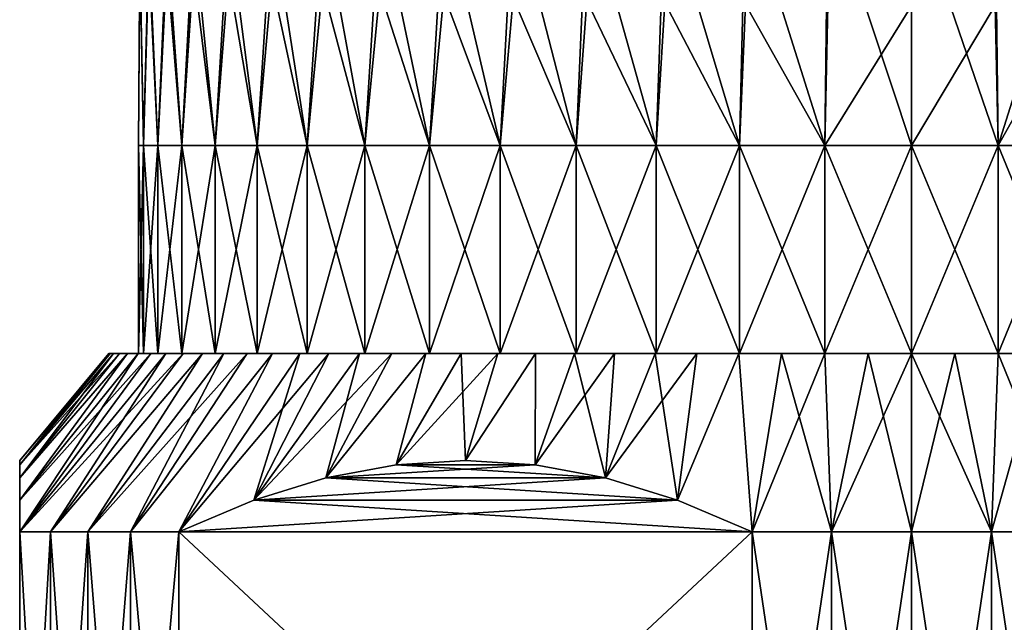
# Model space of a CAD drawing. Header units: metres. Extents: x -109 to 109, y -342 to 116.
# Tile 190 of 213: x 62 to 78, y 31 to 41. Entities that reach past the tile are written whole.
import ezdxf

# ---------------------------------------------------------------- set-up
doc = ezdxf.new("R2010")
doc.units = ezdxf.units.M
doc.layers.add('solid_505140_SW0001', color=7, linetype='CONTINUOUS')

msp = doc.modelspace()

# ---------------------------------------------------------------- linework, layer by layer
at = {"layer": 'solid_505140_SW0001'}
for points in [[(70.859512, 38.599998, 11.712595), (71.041443, 42.764057, 11.645636), (69.797798, 42.715717, 10.988072)], [(70.859512, 38.599998, 11.712595), (72.206375, 38.599998, 12.270483), (71.041443, 42.764057, 11.645636)], [(72.206375, 38.599998, 12.270483), (72.349083, 42.802254, 12.165244), (71.041443, 42.764057, 11.645636)], [(72.206375, 38.599998, 12.270483), (73.607231, 38.599998, 12.674063), (72.349083, 42.802254, 12.165244)], [(73.607231, 38.599998, 12.674063), (73.705383, 42.829861, 12.540807), (72.349083, 42.802254, 12.165244)], [(73.607231, 38.599998, 12.674063), (75.044464, 38.599998, 12.918259), (73.705383, 42.829861, 12.540807)], [(75.044464, 38.599998, 12.918259), (75.094452, 42.846554, 12.76792), (73.705383, 42.829861, 12.540807)], [(75.044464, 38.599998, 12.918259), (76.5, 38.599998, 13), (75.094452, 42.846554, 12.76792)], [(76.5, 38.599998, 13), (76.5, 42.852142, 12.843922), (75.094452, 42.846554, 12.76792)], [(77.955536, 38.599998, 12.918259), (76.5, 42.852142, 12.843922), (76.5, 38.599998, 13)], [(77.955536, 38.599998, 12.918259), (77.905548, 42.846554, 12.76792), (76.5, 42.852142, 12.843922)], [(77.955536, 38.599998, 12.918259), (79.294617, 42.829861, 12.540807), (77.905548, 42.846554, 12.76792)], [(77.955536, 38.599998, 12.918259), (79.392769, 38.599998, 12.674063), (79.294617, 42.829861, 12.540807)], [(67.30761, 38.599998, 9.192389), (67.559906, 42.590996, 9.291449), (66.591896, 42.516079, 8.272279)], [(67.30761, 38.599998, 9.192389), (68.39463, 38.599998, 10.163809), (67.559906, 42.590996, 9.291449)], [(68.39463, 38.599998, 10.163809), (68.632736, 42.657806, 10.200265), (67.559906, 42.590996, 9.291449)], [(68.39463, 38.599998, 10.163809), (69.58358, 38.599998, 11.007415), (68.632736, 42.657806, 10.200265)], [(69.58358, 38.599998, 11.007415), (69.797798, 42.715717, 10.988072), (68.632736, 42.657806, 10.200265)], [(69.58358, 38.599998, 11.007415), (70.859512, 38.599998, 11.712595), (69.797798, 42.715717, 10.988072)], [(65.492584, 38.599998, 6.916417), (65.740044, 42.433926, 7.154705), (65.014343, 42.345501, 5.951828)], [(65.492584, 38.599998, 6.916417), (66.336189, 38.599998, 8.105368), (65.740044, 42.433926, 7.154705)], [(66.336189, 38.599998, 8.105368), (66.591896, 42.516079, 8.272279), (65.740044, 42.433926, 7.154705)], [(66.336189, 38.599998, 8.105368), (67.30761, 38.599998, 9.192389), (66.591896, 42.516079, 8.272279)], [(64.229515, 38.599998, 4.293628), (64.423302, 42.251842, 4.677752), (63.97385, 42.154049, 3.347414)], [(64.229515, 38.599998, 4.293628), (64.787407, 38.599998, 5.640489), (64.423302, 42.251842, 4.677752)], [(64.787407, 38.599998, 5.640489), (65.014343, 42.345501, 5.951828), (64.423302, 42.251842, 4.677752)], [(64.787407, 38.599998, 5.640489), (65.492584, 38.599998, 6.916417), (65.014343, 42.345501, 5.951828)], [(63.825935, 38.599998, 2.892772), (63.97385, 42.154049, 3.347414), (63.671257, 42.053265, 1.976411)], [(63.825935, 38.599998, 2.892772), (64.229515, 38.599998, 4.293628), (63.97385, 42.154049, 3.347414)], [(63.5, 38.599998), (63.519066, 41.950672, 0.580817), (63.519066, 41.847477, -0.823007)], [(63.5, 38.599998), (63.581741, 38.599998, 1.455538), (63.519066, 41.950672, 0.580817)], [(63.581741, 38.599998, 1.455538), (63.671257, 42.053265, 1.976411), (63.519066, 41.950672, 0.580817)], [(63.581741, 38.599998, 1.455538), (63.825935, 38.599998, 2.892772), (63.671257, 42.053265, 1.976411)], [(63.581741, 38.599998, -1.455538), (63.5, 38.599998), (63.519066, 41.847477, -0.823007)], [(63.581741, 38.599998, -1.455538), (63.519066, 41.847477, -0.823007), (63.671257, 41.744888, -2.218601)], [(63.825935, 38.599998, -2.892772), (63.581741, 38.599998, -1.455538), (63.671257, 41.744888, -2.218601)], [(63.825935, 38.599998, -2.892772), (63.671257, 41.744888, -2.218601), (63.97385, 41.644104, -3.589605)], [(64.229515, 38.599998, -4.293628), (63.825935, 38.599998, -2.892772), (63.97385, 41.644104, -3.589605)], [(64.229515, 38.599998, -4.293628), (63.97385, 41.644104, -3.589605), (64.423302, 41.54631, -4.919943)], [(64.787407, 38.599998, -5.640489), (64.229515, 38.599998, -4.293628), (64.423302, 41.54631, -4.919943)], [(64.787407, 38.599998, -5.640489), (64.423302, 41.54631, -4.919943), (65.014343, 41.452652, -6.194018)], [(65.492584, 38.599998, -6.916417), (64.787407, 38.599998, -5.640489), (65.014343, 41.452652, -6.194018)], [(65.492584, 38.599998, -6.916417), (65.014343, 41.452652, -6.194018), (65.740044, 41.364227, -7.396895)], [(66.336189, 38.599998, -8.105368), (65.492584, 38.599998, -6.916417), (65.740044, 41.364227, -7.396895)], [(66.336189, 38.599998, -8.105368), (65.740044, 41.364227, -7.396895), (66.591896, 41.282074, -8.514469)], [(67.30761, 38.599998, -9.192389), (66.336189, 38.599998, -8.105368), (66.591896, 41.282074, -8.514469)], [(67.30761, 38.599998, -9.192389), (66.591896, 41.282074, -8.514469), (67.559906, 41.207153, -9.533639)], [(68.39463, 38.599998, -10.163809), (67.30761, 38.599998, -9.192389), (67.559906, 41.207153, -9.533639)], [(68.39463, 38.599998, -10.163809), (67.559906, 41.207153, -9.533639), (68.632736, 41.140347, -10.442455)], [(69.58358, 38.599998, -11.007415), (68.39463, 38.599998, -10.163809), (68.632736, 41.140347, -10.442455)], [(69.58358, 38.599998, -11.007415), (68.632736, 41.140347, -10.442455), (69.797798, 41.082436, -11.230263)], [(70.859512, 38.599998, -11.712595), (69.58358, 38.599998, -11.007415), (69.797798, 41.082436, -11.230263)], [(70.859512, 38.599998, -11.712595), (69.797798, 41.082436, -11.230263), (71.041443, 41.034096, -11.887826)], [(72.206375, 38.599998, -12.270483), (70.859512, 38.599998, -11.712595), (71.041443, 41.034096, -11.887826)], [(72.206375, 38.599998, -12.270483), (71.041443, 41.034096, -11.887826), (72.349083, 40.995899, -12.407434)], [(73.607231, 38.599998, -12.674063), (72.206375, 38.599998, -12.270483), (72.349083, 40.995899, -12.407434)], [(73.607231, 38.599998, -12.674063), (72.349083, 40.995899, -12.407434), (73.705383, 40.968292, -12.782997)], [(75.044464, 38.599998, -12.918259), (73.607231, 38.599998, -12.674063), (73.705383, 40.968292, -12.782997)], [(75.044464, 38.599998, -12.918259), (73.705383, 40.968292, -12.782997), (75.094452, 40.951595, -13.010111)], [(75.044464, 38.599998, -12.918259), (75.094452, 40.951595, -13.010111), (76.5, 40.946011, -13.086112)], [(76.5, 38.599998, -13), (75.044464, 38.599998, -12.918259), (76.5, 40.946011, -13.086112)], [(77.905548, 40.951595, -13.010111), (76.5, 38.599998, -13), (76.5, 40.946011, -13.086112)], [(77.955536, 38.599998, -12.918259), (76.5, 38.599998, -13), (77.905548, 40.951595, -13.010111)], [(77.955536, 38.599998, -12.918259), (77.905548, 40.951595, -13.010111), (79.294617, 40.968292, -12.782997)], [(79.392769, 38.599998, -12.674063), (77.955536, 38.599998, -12.918259), (79.294617, 40.968292, -12.782997)], [(63.5, 38.599998), (63.500008, 35.099998), (63.581738, 35.099998, 1.455483)], [(63.581741, 38.599998, -1.455538), (63.500008, 35.099998), (63.5, 38.599998)], [(63.5, 38.599998), (63.581738, 35.099998, 1.455483), (63.581741, 38.599998, 1.455538)], [(63.581741, 38.599998, -1.455538), (63.581738, 35.099998, -1.455483), (63.500008, 35.099998)], [(63.825935, 38.599998, -2.892772), (63.825954, 35.099998, -2.892834), (63.581738, 35.099998, -1.455483)], [(63.825935, 38.599998, -2.892772), (63.581738, 35.099998, -1.455483), (63.581741, 38.599998, -1.455538)], [(63.581741, 38.599998, 1.455538), (63.581738, 35.099998, 1.455483), (63.825954, 35.099998, 2.892834)], [(63.581741, 38.599998, 1.455538), (63.825954, 35.099998, 2.892834), (63.825935, 38.599998, 2.892772)], [(64.229515, 38.599998, -4.293628), (63.825954, 35.099998, -2.892834), (63.825935, 38.599998, -2.892772)], [(63.825935, 38.599998, 2.892772), (63.825954, 35.099998, 2.892834), (64.2295, 35.099998, 4.293572)], [(63.825935, 38.599998, 2.892772), (64.2295, 35.099998, 4.293572), (64.229515, 38.599998, 4.293628)], [(64.229515, 38.599998, -4.293628), (64.2295, 35.099998, -4.293572), (63.825954, 35.099998, -2.892834)], [(64.787407, 38.599998, -5.640489), (64.787422, 35.099998, -5.640526), (64.2295, 35.099998, -4.293572)], [(64.787407, 38.599998, -5.640489), (64.2295, 35.099998, -4.293572), (64.229515, 38.599998, -4.293628)], [(64.229515, 38.599998, 4.293628), (64.2295, 35.099998, 4.293572), (64.787422, 35.099998, 5.640526)], [(64.229515, 38.599998, 4.293628), (64.787422, 35.099998, 5.640526), (64.787407, 38.599998, 5.640489)], [(65.492584, 38.599998, -6.916417), (64.787422, 35.099998, -5.640526), (64.787407, 38.599998, -5.640489)], [(64.787407, 38.599998, 5.640489), (64.787422, 35.099998, 5.640526), (65.492599, 35.099998, 6.916424)], [(64.787407, 38.599998, 5.640489), (65.492599, 35.099998, 6.916424), (65.492584, 38.599998, 6.916417)], [(65.492584, 38.599998, -6.916417), (65.492599, 35.099998, -6.916424), (64.787422, 35.099998, -5.640526)], [(66.336189, 38.599998, -8.105368), (65.492599, 35.099998, -6.916424), (65.492584, 38.599998, -6.916417)], [(65.492584, 38.599998, 6.916417), (65.492599, 35.099998, 6.916424), (66.336151, 35.099998, 8.105316)], [(65.492584, 38.599998, 6.916417), (66.336151, 35.099998, 8.105316), (66.336189, 38.599998, 8.105368)], [(66.336189, 38.599998, -8.105368), (66.336151, 35.099998, -8.105316), (65.492599, 35.099998, -6.916424)], [(67.30761, 38.599998, -9.192389), (67.307663, 35.099998, -9.192434), (66.336151, 35.099998, -8.105316)], [(67.30761, 38.599998, -9.192389), (66.336151, 35.099998, -8.105316), (66.336189, 38.599998, -8.105368)], [(66.336189, 38.599998, 8.105368), (66.336151, 35.099998, 8.105316), (67.307663, 35.099998, 9.192434)], [(66.336189, 38.599998, 8.105368), (67.307663, 35.099998, 9.192434), (67.30761, 38.599998, 9.192389)], [(68.39463, 38.599998, -10.163809), (67.307663, 35.099998, -9.192434), (67.30761, 38.599998, -9.192389)], [(67.30761, 38.599998, 9.192389), (67.307663, 35.099998, 9.192434), (68.3946, 35.099998, 10.163774)], [(67.30761, 38.599998, 9.192389), (68.3946, 35.099998, 10.163774), (68.39463, 38.599998, 10.163809)], [(68.39463, 38.599998, -10.163809), (68.3946, 35.099998, -10.163774), (67.307663, 35.099998, -9.192434)], [(69.58358, 38.599998, -11.007415), (69.583603, 35.099998, -11.007427), (68.3946, 35.099998, -10.163774)], [(69.58358, 38.599998, -11.007415), (68.3946, 35.099998, -10.163774), (68.39463, 38.599998, -10.163809)], [(68.39463, 38.599998, 10.163809), (68.3946, 35.099998, 10.163774), (69.583603, 35.099998, 11.007427)], [(68.39463, 38.599998, 10.163809), (69.583603, 35.099998, 11.007427), (69.58358, 38.599998, 11.007415)], [(70.859512, 38.599998, -11.712595), (69.583603, 35.099998, -11.007427), (69.58358, 38.599998, -11.007415)], [(69.58358, 38.599998, 11.007415), (69.583603, 35.099998, 11.007427), (70.859535, 35.099998, 11.7126)], [(69.58358, 38.599998, 11.007415), (70.859535, 35.099998, 11.7126), (70.859512, 38.599998, 11.712595)], [(70.859512, 38.599998, -11.712595), (70.859535, 35.099998, -11.7126), (69.583603, 35.099998, -11.007427)], [(72.206375, 38.599998, -12.270483), (70.859535, 35.099998, -11.7126), (70.859512, 38.599998, -11.712595)], [(70.859512, 38.599998, 11.712595), (70.859535, 35.099998, 11.7126), (72.206306, 35.099998, 12.270458)], [(70.859512, 38.599998, 11.712595), (72.206306, 35.099998, 12.270458), (72.206375, 38.599998, 12.270483)], [(72.206375, 38.599998, -12.270483), (72.206306, 35.099998, -12.270458), (70.859535, 35.099998, -11.7126)], [(73.607231, 38.599998, -12.674063), (73.6073, 35.099998, -12.674075), (72.206306, 35.099998, -12.270458)], [(73.607231, 38.599998, -12.674063), (72.206306, 35.099998, -12.270458), (72.206375, 38.599998, -12.270483)], [(72.206375, 38.599998, 12.270483), (72.206306, 35.099998, 12.270458), (73.6073, 35.099998, 12.674075)], [(72.206375, 38.599998, 12.270483), (73.6073, 35.099998, 12.674075), (73.607231, 38.599998, 12.674063)], [(75.044464, 38.599998, -12.918259), (73.6073, 35.099998, -12.674075), (73.607231, 38.599998, -12.674063)], [(73.607231, 38.599998, 12.674063), (73.6073, 35.099998, 12.674075), (75.044426, 35.099998, 12.918248)], [(73.607231, 38.599998, 12.674063), (75.044426, 35.099998, 12.918248), (75.044464, 38.599998, 12.918259)], [(75.044464, 38.599998, -12.918259), (75.044426, 35.099998, -12.918248), (73.6073, 35.099998, -12.674075)], [(75.044464, 38.599998, 12.918259), (75.044426, 35.099998, 12.918248), (76.5, 35.099998, 13)], [(76.5, 38.599998, -13), (76.5, 35.099998, -13), (75.044426, 35.099998, -12.918248)], [(76.5, 38.599998, -13), (75.044426, 35.099998, -12.918248), (75.044464, 38.599998, -12.918259)], [(75.044464, 38.599998, 12.918259), (76.5, 35.099998, 13), (76.5, 38.599998, 13)], [(76.5, 38.599998, 13), (76.5, 35.099998, 13), (77.955574, 35.099998, 12.918248)], [(77.955536, 38.599998, 12.918259), (76.5, 38.599998, 13), (77.955574, 35.099998, 12.918248)], [(77.955536, 38.599998, -12.918259), (77.955574, 35.099998, -12.918248), (76.5, 35.099998, -13)], [(77.955536, 38.599998, -12.918259), (76.5, 35.099998, -13), (76.5, 38.599998, -13)], [(77.955536, 38.599998, 12.918259), (77.955574, 35.099998, 12.918248), (79.3927, 35.099998, 12.674075)], [(77.955536, 38.599998, 12.918259), (79.3927, 35.099998, 12.674075), (79.392769, 38.599998, 12.674063)], [(79.392769, 38.599998, -12.674063), (77.955574, 35.099998, -12.918248), (77.955536, 38.599998, -12.918259)], [(79.392769, 38.599998, -12.674063), (79.3927, 35.099998, -12.674075), (77.955574, 35.099998, -12.918248)], [(61.5, 32.099998, 5.567764), (63.958843, 35.099998, 4.996925), (63.706676, 35.099998, 4.310545)], [(61.5, 32.099998, 5.567764), (62.020653, 32.099998, 6.807971), (63.958843, 35.099998, 4.996925)], [(61.5, 32.099998, 5.567764), (63.706676, 35.099998, 4.310545), (63.492088, 35.099998, 3.611631)], [(61.5, 32.633823, 4.118542), (63.492088, 35.099998, 3.611631), (63.315643, 35.099998, 2.902164)], [(61.5, 32.633823, 4.118542), (61.5, 32.099998, 5.567764), (63.492088, 35.099998, 3.611631)], [(61.5, 33.006268, 2.720941), (63.315643, 35.099998, 2.902164), (63.177822, 35.099998, 2.183935)], [(61.5, 33.006268, 2.720941), (61.5, 32.633823, 4.118542), (63.315643, 35.099998, 2.902164)], [(61.5, 33.006268, 2.720941), (63.177822, 35.099998, 2.183935), (63.079144, 35.099998, 1.45957)], [(61.5, 33.226871, 1.35356), (63.079144, 35.099998, 1.45957), (63.019825, 35.099998, 0.731248)], [(61.5, 33.226871, 1.35356), (61.5, 33.006268, 2.720941), (63.079144, 35.099998, 1.45957)], [(61.5, 33.226871, 1.35356), (63.019825, 35.099998, 0.731248), (63, 35.099998)], [(61.5, 33.299999), (63, 35.099998), (63.019825, 35.099998, -0.731248)], [(61.5, 33.299999), (61.5, 33.226871, 1.35356), (63, 35.099998)], [(61.5, 33.226871, -1.353561), (63.019825, 35.099998, -0.731248), (63.079144, 35.099998, -1.45957)], [(61.5, 33.226871, -1.353561), (61.5, 33.299999), (63.019825, 35.099998, -0.731248)], [(61.5, 33.226871, -1.353561), (63.079144, 35.099998, -1.45957), (63.177822, 35.099998, -2.183935)], [(61.5, 33.006268, -2.720942), (63.177822, 35.099998, -2.183935), (63.315643, 35.099998, -2.902164)], [(61.5, 33.006268, -2.720942), (61.5, 33.226871, -1.353561), (63.177822, 35.099998, -2.183935)], [(61.5, 32.633823, -4.118543), (63.315643, 35.099998, -2.902164), (63.492088, 35.099998, -3.611631)], [(61.5, 32.633823, -4.118543), (61.5, 33.006268, -2.720942), (63.315643, 35.099998, -2.902164)], [(61.5, 32.633823, -4.118543), (63.492088, 35.099998, -3.611631), (63.706676, 35.099998, -4.310545)], [(61.5, 32.099998, -5.567764), (63.706676, 35.099998, -4.310545), (63.958843, 35.099998, -4.996925)], [(61.5, 32.633823, -4.118543), (63.706676, 35.099998, -4.310545), (61.5, 32.099998, -5.567764)], [(61.5, 32.099998, -5.567764), (63.958843, 35.099998, -4.996925), (64.247719, 35.099998, -5.668452)], [(61.5, 32.099998, -5.567764), (64.247719, 35.099998, -5.668452), (62.020653, 32.099998, -6.807971)], [(62.020653, 32.099998, 6.807971), (64.572533, 35.099998, 6.323404), (64.247719, 35.099998, 5.668452)], [(62.020653, 32.099998, 6.807971), (62.643593, 32.099998, 8), (64.572533, 35.099998, 6.323404)], [(62.020653, 32.099998, 6.807971), (64.247719, 35.099998, 5.668452), (63.958843, 35.099998, 4.996925)], [(62.020653, 32.099998, -6.807971), (64.247719, 35.099998, -5.668452), (64.572533, 35.099998, -6.323404)], [(62.020653, 32.099998, -6.807971), (64.572533, 35.099998, -6.323404), (62.643593, 32.099998, -8)], [(62.643593, 32.099998, 8), (64.93251, 35.099998, 6.96011), (64.572533, 35.099998, 6.323404)], [(62.643593, 32.099998, 8), (63.364449, 32.099998, 9.135498), (64.93251, 35.099998, 6.96011)], [(62.643593, 32.099998, -8), (64.572533, 35.099998, -6.323404), (64.93251, 35.099998, -6.96011)], [(62.643593, 32.099998, -8), (64.93251, 35.099998, -6.96011), (65.326241, 35.099998, -7.576068)], [(62.643593, 32.099998, -8), (65.326241, 35.099998, -7.576068), (63.364449, 32.099998, -9.135498)], [(63.019825, 35.099998, -0.731248), (63, 35.099998), (63.019825, 35.099998, 0.731248)], [(63.019825, 35.099998, -0.731248), (63.019825, 35.099998, 0.731248), (63.079144, 35.099998, 1.45957)], [(63.079144, 35.099998, -1.45957), (63.019825, 35.099998, -0.731248), (63.079144, 35.099998, 1.45957)], [(63.079144, 35.099998, -1.45957), (63.079144, 35.099998, 1.45957), (63.177822, 35.099998, 2.183935)], [(63.177822, 35.099998, -2.183935), (63.079144, 35.099998, -1.45957), (63.177822, 35.099998, 2.183935)], [(63.177822, 35.099998, -2.183935), (63.177822, 35.099998, 2.183935), (63.315643, 35.099998, 2.902164)], [(63.315643, 35.099998, -2.902164), (63.177822, 35.099998, -2.183935), (63.315643, 35.099998, 2.902164)], [(63.315643, 35.099998, -2.902164), (63.315643, 35.099998, 2.902164), (63.492088, 35.099998, 3.611631)], [(63.492088, 35.099998, -3.611631), (63.315643, 35.099998, -2.902164), (63.492088, 35.099998, 3.611631)], [(63.364449, 32.099998, 9.135498), (65.752655, 35.099998, 8.169724), (65.326241, 35.099998, 7.576068)], [(63.364449, 32.099998, 9.135498), (64.178177, 32.099998, 10.206499), (65.752655, 35.099998, 8.169724)], [(63.364449, 32.099998, 9.135498), (65.326241, 35.099998, 7.576068), (64.93251, 35.099998, 6.96011)], [(63.364449, 32.099998, -9.135498), (65.326241, 35.099998, -7.576068), (65.752655, 35.099998, -8.169724)], [(63.364449, 32.099998, -9.135498), (65.752655, 35.099998, -8.169724), (64.178177, 32.099998, -10.206499)], [(63.500008, 35.099998), (63.492088, 35.099998, 3.611631), (63.706676, 35.099998, 4.310545)], [(63.500008, 35.099998), (63.492088, 35.099998, -3.611631), (63.492088, 35.099998, 3.611631)], [(63.581738, 35.099998, -1.455483), (63.706676, 35.099998, -4.310545), (63.492088, 35.099998, -3.611631)], [(63.500008, 35.099998), (63.581738, 35.099998, -1.455483), (63.492088, 35.099998, -3.611631)], [(63.581738, 35.099998, 1.455483), (63.500008, 35.099998), (63.706676, 35.099998, 4.310545)], [(63.825954, 35.099998, 2.892834), (63.581738, 35.099998, 1.455483), (63.706676, 35.099998, 4.310545)], [(63.581738, 35.099998, -1.455483), (63.825954, 35.099998, -2.892834), (63.706676, 35.099998, -4.310545)], [(63.825954, 35.099998, 2.892834), (63.706676, 35.099998, 4.310545), (63.958843, 35.099998, 4.996925)], [(63.825954, 35.099998, -2.892834), (63.958843, 35.099998, -4.996925), (63.706676, 35.099998, -4.310545)], [(64.2295, 35.099998, 4.293572), (63.825954, 35.099998, 2.892834), (63.958843, 35.099998, 4.996925)], [(63.825954, 35.099998, -2.892834), (64.2295, 35.099998, -4.293572), (63.958843, 35.099998, -4.996925)], [(64.2295, 35.099998, 4.293572), (63.958843, 35.099998, 4.996925), (64.247719, 35.099998, 5.668452)], [(64.2295, 35.099998, -4.293572), (64.247719, 35.099998, -5.668452), (63.958843, 35.099998, -4.996925)], [(64.178177, 32.099998, 10.206499), (66.2108, 35.099998, 8.739699), (65.752655, 35.099998, 8.169724)], [(64.178177, 32.099998, 10.206499), (65.436218, 32.63493, 10.932832), (66.2108, 35.099998, 8.739699)], [(64.178177, 32.099998, -10.206499), (65.752655, 35.099998, -8.169724), (66.2108, 35.099998, -8.739699)], [(64.178177, 32.099998, -10.206499), (66.2108, 35.099998, -8.739699), (66.699158, 35.099998, -9.284025)], [(65.436218, 32.63493, -10.932832), (64.178177, 32.099998, -10.206499), (66.699158, 35.099998, -9.284025)], [(64.2295, 35.099998, 4.293572), (64.247719, 35.099998, 5.668452), (64.572533, 35.099998, 6.323404)], [(64.787422, 35.099998, 5.640526), (64.2295, 35.099998, 4.293572), (64.572533, 35.099998, 6.323404)], [(64.2295, 35.099998, -4.293572), (64.787422, 35.099998, -5.640526), (64.247719, 35.099998, -5.668452)], [(64.787422, 35.099998, -5.640526), (64.572533, 35.099998, -6.323404), (64.247719, 35.099998, -5.668452)], [(64.787422, 35.099998, 5.640526), (64.572533, 35.099998, 6.323404), (64.93251, 35.099998, 6.96011)], [(64.787422, 35.099998, -5.640526), (64.93251, 35.099998, -6.96011), (64.572533, 35.099998, -6.323404)], [(64.787422, 35.099998, 5.640526), (64.93251, 35.099998, 6.96011), (65.326241, 35.099998, 7.576068)], [(65.492599, 35.099998, 6.916424), (64.787422, 35.099998, 5.640526), (65.326241, 35.099998, 7.576068)], [(64.787422, 35.099998, -5.640526), (65.492599, 35.099998, -6.916424), (64.93251, 35.099998, -6.96011)], [(65.492599, 35.099998, -6.916424), (65.326241, 35.099998, -7.576068), (64.93251, 35.099998, -6.96011)], [(65.492599, 35.099998, 6.916424), (65.326241, 35.099998, 7.576068), (65.752655, 35.099998, 8.169724)], [(65.492599, 35.099998, -6.916424), (65.752655, 35.099998, -8.169724), (65.326241, 35.099998, -7.576068)], [(65.436218, 32.63493, 10.932832), (67.216049, 35.099998, 9.800921), (66.699158, 35.099998, 9.284025)], [(65.436218, 32.63493, 10.932832), (66.647049, 33.00713, 11.631903), (67.216049, 35.099998, 9.800921)], [(65.436218, 32.63493, 10.932832), (66.699158, 35.099998, 9.284025), (66.2108, 35.099998, 8.739699)], [(65.436218, 32.63493, -10.932832), (66.699158, 35.099998, -9.284025), (67.216049, 35.099998, -9.800921)], [(65.436218, 32.63493, -10.932832), (67.216049, 35.099998, -9.800921), (67.760231, 35.099998, -10.289143)], [(66.647049, 33.00713, -11.631903), (65.436218, 32.63493, -10.932832), (67.760231, 35.099998, -10.289143)], [(65.492599, 35.099998, 6.916424), (65.752655, 35.099998, 8.169724), (66.2108, 35.099998, 8.739699)], [(66.336151, 35.099998, 8.105316), (65.492599, 35.099998, 6.916424), (66.2108, 35.099998, 8.739699)], [(65.492599, 35.099998, -6.916424), (66.336151, 35.099998, -8.105316), (65.752655, 35.099998, -8.169724)], [(66.336151, 35.099998, -8.105316), (66.2108, 35.099998, -8.739699), (65.752655, 35.099998, -8.169724)], [(66.336151, 35.099998, 8.105316), (66.2108, 35.099998, 8.739699), (66.699158, 35.099998, 9.284025)], [(66.336151, 35.099998, -8.105316), (66.699158, 35.099998, -9.284025), (66.2108, 35.099998, -8.739699)], [(66.336151, 35.099998, 8.105316), (66.699158, 35.099998, 9.284025), (67.216049, 35.099998, 9.800921)], [(67.307663, 35.099998, 9.192434), (66.336151, 35.099998, 8.105316), (67.216049, 35.099998, 9.800921)], [(66.336151, 35.099998, -8.105316), (67.307663, 35.099998, -9.192434), (66.699158, 35.099998, -9.284025)], [(66.647049, 33.00713, 11.631903), (68.330177, 35.099998, 10.747268), (67.760231, 35.099998, 10.289143)], [(66.647049, 33.00713, 11.631903), (67.82972, 33.227104, 12.314721), (68.330177, 35.099998, 10.747268)], [(66.647049, 33.00713, 11.631903), (67.760231, 35.099998, 10.289143), (67.216049, 35.099998, 9.800921)], [(66.647049, 33.00713, -11.631903), (67.760231, 35.099998, -10.289143), (68.330177, 35.099998, -10.747268)], [(67.829727, 33.227104, -12.314723), (66.647049, 33.00713, -11.631903), (68.330177, 35.099998, -10.747268)], [(67.307663, 35.099998, -9.192434), (67.216049, 35.099998, -9.800921), (66.699158, 35.099998, -9.284025)], [(67.307663, 35.099998, 9.192434), (67.216049, 35.099998, 9.800921), (67.760231, 35.099998, 10.289143)], [(67.307663, 35.099998, -9.192434), (67.760231, 35.099998, -10.289143), (67.216049, 35.099998, -9.800921)], [(67.307663, 35.099998, 9.192434), (67.760231, 35.099998, 10.289143), (68.330177, 35.099998, 10.747268)], [(68.3946, 35.099998, 10.163774), (67.307663, 35.099998, 9.192434), (68.330177, 35.099998, 10.747268)], [(67.307663, 35.099998, -9.192434), (68.3946, 35.099998, -10.163774), (67.760231, 35.099998, -10.289143)], [(68.3946, 35.099998, -10.163774), (68.330177, 35.099998, -10.747268), (67.760231, 35.099998, -10.289143)], [(67.82972, 33.227104, 12.314721), (68.923943, 35.099998, 11.173762), (68.330177, 35.099998, 10.747268)], [(67.82972, 33.227104, 12.314721), (69, 33.300011, 12.99038), (68.923943, 35.099998, 11.173762)], [(67.829727, 33.227104, -12.314723), (68.330177, 35.099998, -10.747268), (68.923943, 35.099998, -11.173762)], [(67.829727, 33.227104, -12.314723), (68.923943, 35.099998, -11.173762), (69.540024, 35.099998, -11.567574)], [(69, 33.300011, -12.990382), (67.829727, 33.227104, -12.314723), (69.540024, 35.099998, -11.567574)], [(68.3946, 35.099998, 10.163774), (68.330177, 35.099998, 10.747268), (68.923943, 35.099998, 11.173762)], [(68.3946, 35.099998, -10.163774), (68.923943, 35.099998, -11.173762), (68.330177, 35.099998, -10.747268)], [(68.3946, 35.099998, 10.163774), (68.923943, 35.099998, 11.173762), (69.540024, 35.099998, 11.567574)], [(69.583603, 35.099998, 11.007427), (68.3946, 35.099998, 10.163774), (69.540024, 35.099998, 11.567574)], [(68.3946, 35.099998, -10.163774), (69.583603, 35.099998, -11.007427), (68.923943, 35.099998, -11.173762)], [(69, 33.300011, 12.99038), (69.540024, 35.099998, 11.567574), (68.923943, 35.099998, 11.173762)], [(69.583603, 35.099998, -11.007427), (69.540024, 35.099998, -11.567574), (68.923943, 35.099998, -11.173762)], [(69, 33.300011, 12.99038), (70.176582, 35.099998, 11.927459), (69.540024, 35.099998, 11.567574)], [(69, 33.300011, 12.99038), (70.170273, 33.227104, 13.666039), (70.176582, 35.099998, 11.927459)], [(69, 33.300011, -12.990382), (69.540024, 35.099998, -11.567574), (70.176582, 35.099998, -11.927459)], [(70.17028, 33.227104, -13.66604), (69, 33.300011, -12.990382), (70.176582, 35.099998, -11.927459)], [(69.583603, 35.099998, 11.007427), (69.540024, 35.099998, 11.567574), (70.176582, 35.099998, 11.927459)], [(69.583603, 35.099998, -11.007427), (70.176582, 35.099998, -11.927459), (69.540024, 35.099998, -11.567574)], [(69.583603, 35.099998, 11.007427), (70.176582, 35.099998, 11.927459), (70.831436, 35.099998, 12.252228)], [(70.859535, 35.099998, 11.7126), (69.583603, 35.099998, 11.007427), (70.831436, 35.099998, 12.252228)], [(69.583603, 35.099998, -11.007427), (70.859535, 35.099998, -11.7126), (70.176582, 35.099998, -11.927459)], [(70.170273, 33.227104, 13.666039), (70.831436, 35.099998, 12.252228), (70.176582, 35.099998, 11.927459)], [(70.170273, 33.227104, 13.666039), (71.352951, 33.00713, 14.348859), (70.831436, 35.099998, 12.252228)], [(70.17028, 33.227104, -13.66604), (70.176582, 35.099998, -11.927459), (70.831436, 35.099998, -12.252228)], [(70.17028, 33.227104, -13.66604), (70.831436, 35.099998, -12.252228), (71.502991, 35.099998, -12.541122)], [(71.352951, 33.00713, -14.34886), (70.17028, 33.227104, -13.66604), (71.502991, 35.099998, -12.541122)], [(70.859535, 35.099998, -11.7126), (70.831436, 35.099998, -12.252228), (70.176582, 35.099998, -11.927459)], [(70.859535, 35.099998, 11.7126), (70.831436, 35.099998, 12.252228), (71.502991, 35.099998, 12.541122)], [(71.352951, 33.00713, 14.348859), (71.502991, 35.099998, 12.541122), (70.831436, 35.099998, 12.252228)], [(70.859535, 35.099998, -11.7126), (71.502991, 35.099998, -12.541122), (70.831436, 35.099998, -12.252228)], [(70.859535, 35.099998, 11.7126), (71.502991, 35.099998, 12.541122), (72.18959, 35.099998, 12.793367)], [(72.206306, 35.099998, 12.270458), (70.859535, 35.099998, 11.7126), (72.18959, 35.099998, 12.793367)], [(70.859535, 35.099998, -11.7126), (72.206306, 35.099998, -12.270458), (71.502991, 35.099998, -12.541122)], [(71.352951, 33.00713, 14.348859), (72.18959, 35.099998, 12.793367), (71.502991, 35.099998, 12.541122)], [(71.352951, 33.00713, 14.348859), (72.563782, 32.63493, 15.04793), (72.18959, 35.099998, 12.793367)], [(71.352951, 33.00713, -14.34886), (71.502991, 35.099998, -12.541122), (72.18959, 35.099998, -12.793367)], [(71.352951, 33.00713, -14.34886), (72.18959, 35.099998, -12.793367), (72.888443, 35.099998, -13.007935)], [(72.563782, 32.63493, -15.047931), (71.352951, 33.00713, -14.34886), (72.888443, 35.099998, -13.007935)], [(72.206306, 35.099998, -12.270458), (72.18959, 35.099998, -12.793367), (71.502991, 35.099998, -12.541122)], [(72.206306, 35.099998, 12.270458), (72.18959, 35.099998, 12.793367), (72.888443, 35.099998, 13.007935)], [(72.563782, 32.63493, 15.04793), (72.888443, 35.099998, 13.007935), (72.18959, 35.099998, 12.793367)], [(72.206306, 35.099998, -12.270458), (72.888443, 35.099998, -13.007935), (72.18959, 35.099998, -12.793367)], [(72.206306, 35.099998, 12.270458), (72.888443, 35.099998, 13.007935), (73.597763, 35.099998, 13.184342)], [(73.6073, 35.099998, 12.674075), (72.206306, 35.099998, 12.270458), (73.597763, 35.099998, 13.184342)], [(72.206306, 35.099998, -12.270458), (73.6073, 35.099998, -12.674075), (72.888443, 35.099998, -13.007935)], [(72.563782, 32.63493, 15.04793), (73.597763, 35.099998, 13.184342), (72.888443, 35.099998, 13.007935)], [(72.563782, 32.63493, 15.04793), (73.821823, 32.099998, 15.774263), (73.597763, 35.099998, 13.184342)], [(72.563782, 32.63493, -15.047931), (72.888443, 35.099998, -13.007935), (73.597763, 35.099998, -13.184342)], [(73.821823, 32.099998, -15.774263), (72.563782, 32.63493, -15.047931), (73.597763, 35.099998, -13.184342)], [(73.6073, 35.099998, -12.674075), (73.597763, 35.099998, -13.184342), (72.888443, 35.099998, -13.007935)], [(73.6073, 35.099998, 12.674075), (73.597763, 35.099998, 13.184342), (74.315926, 35.099998, 13.322154)], [(73.821823, 32.099998, 15.774263), (74.315926, 35.099998, 13.322154), (73.597763, 35.099998, 13.184342)], [(73.6073, 35.099998, -12.674075), (74.315926, 35.099998, -13.322154), (73.597763, 35.099998, -13.184342)], [(73.821823, 32.099998, -15.774263), (73.597763, 35.099998, -13.184342), (74.315926, 35.099998, -13.322154)], [(73.6073, 35.099998, 12.674075), (74.315926, 35.099998, 13.322154), (75.040489, 35.099998, 13.420858)], [(75.044426, 35.099998, 12.918248), (73.6073, 35.099998, 12.674075), (75.040489, 35.099998, 13.420858)], [(73.6073, 35.099998, -12.674075), (75.044426, 35.099998, -12.918248), (74.315926, 35.099998, -13.322154)], [(73.821823, 32.099998, 15.774263), (75.156204, 32.099998, 15.943469), (74.315926, 35.099998, 13.322154)], [(73.821823, 32.099998, -15.774263), (74.315926, 35.099998, -13.322154), (75.040489, 35.099998, -13.420858)], [(75.156204, 32.099998, -15.943469), (73.821823, 32.099998, -15.774263), (75.040489, 35.099998, -13.420858)], [(75.156204, 32.099998, 15.943469), (75.040489, 35.099998, 13.420858), (74.315926, 35.099998, 13.322154)], [(75.044426, 35.099998, -12.918248), (75.040489, 35.099998, -13.420858), (74.315926, 35.099998, -13.322154)], [(75.044426, 35.099998, 12.918248), (75.040489, 35.099998, 13.420858), (75.769112, 35.099998, 13.480193)], [(75.156204, 32.099998, 15.943469), (75.769112, 35.099998, 13.480193), (75.040489, 35.099998, 13.420858)], [(75.044426, 35.099998, -12.918248), (75.769112, 35.099998, -13.480193), (75.040489, 35.099998, -13.420858)], [(75.156204, 32.099998, -15.943469), (75.040489, 35.099998, -13.420858), (75.769112, 35.099998, -13.480193)], [(75.044426, 35.099998, 12.918248), (75.769112, 35.099998, 13.480193), (76.5, 35.099998, 13.5)], [(75.044426, 35.099998, 12.918248), (76.5, 35.099998, 13.5), (76.5, 35.099998, 13)], [(75.044426, 35.099998, -12.918248), (76.5, 35.099998, -13), (75.769112, 35.099998, -13.480193)], [(75.156204, 32.099998, 15.943469), (76.5, 32.099998, 16), (75.769112, 35.099998, 13.480193)], [(75.156204, 32.099998, -15.943469), (75.769112, 35.099998, -13.480193), (76.5, 35.099998, -13.5)], [(76.5, 32.099998, -16), (75.156204, 32.099998, -15.943469), (76.5, 35.099998, -13.5)], [(76.5, 32.099998, 16), (76.5, 35.099998, 13.5), (75.769112, 35.099998, 13.480193)], [(76.5, 35.099998, -13), (76.5, 35.099998, -13.5), (75.769112, 35.099998, -13.480193)], [(76.5, 35.099998, 13), (76.5, 35.099998, 13.5), (77.230888, 35.099998, 13.480193)], [(77.843796, 32.099998, 15.943469), (77.230888, 35.099998, 13.480193), (76.5, 35.099998, 13.5)], [(77.955574, 35.099998, 12.918248), (76.5, 35.099998, 13), (77.230888, 35.099998, 13.480193)], [(76.5, 32.099998, 16), (77.843796, 32.099998, 15.943469), (76.5, 35.099998, 13.5)], [(77.955574, 35.099998, -12.918248), (77.230888, 35.099998, -13.480193), (76.5, 35.099998, -13.5)], [(76.5, 32.099998, -16), (76.5, 35.099998, -13.5), (77.230888, 35.099998, -13.480193)], [(76.5, 35.099998, -13), (77.955574, 35.099998, -12.918248), (76.5, 35.099998, -13.5)], [(77.843796, 32.099998, -15.943469), (76.5, 32.099998, -16), (77.230888, 35.099998, -13.480193)], [(77.955574, 35.099998, 12.918248), (77.230888, 35.099998, 13.480193), (77.959511, 35.099998, 13.420858)], [(77.843796, 32.099998, 15.943469), (77.959511, 35.099998, 13.420858), (77.230888, 35.099998, 13.480193)], [(77.955574, 35.099998, -12.918248), (77.959511, 35.099998, -13.420858), (77.230888, 35.099998, -13.480193)], [(77.843796, 32.099998, -15.943469), (77.230888, 35.099998, -13.480193), (77.959511, 35.099998, -13.420858)], [(77.843796, 32.099998, 15.943469), (79.178177, 32.099998, 15.774263), (77.959511, 35.099998, 13.420858)], [(77.843796, 32.099998, -15.943469), (77.959511, 35.099998, -13.420858), (78.684074, 35.099998, -13.322154)], [(79.178177, 32.099998, -15.774263), (77.843796, 32.099998, -15.943469), (78.684074, 35.099998, -13.322154)], [(77.955574, 35.099998, 12.918248), (77.959511, 35.099998, 13.420858), (78.684074, 35.099998, 13.322154)], [(79.3927, 35.099998, 12.674075), (77.955574, 35.099998, 12.918248), (78.684074, 35.099998, 13.322154)], [(77.955574, 35.099998, -12.918248), (79.3927, 35.099998, -12.674075), (77.959511, 35.099998, -13.420858)], [(79.178177, 32.099998, 15.774263), (78.684074, 35.099998, 13.322154), (77.959511, 35.099998, 13.420858)], [(79.3927, 35.099998, -12.674075), (78.684074, 35.099998, -13.322154), (77.959511, 35.099998, -13.420858)], [(61.5, 33.226871, -1.353561), (61.5, 33.226871, 1.35356), (61.5, 33.299999)], [(67.82972, 33.227104, 12.314721), (70.170273, 33.227104, 13.666039), (69, 33.300011, 12.99038)], [(70.17028, 33.227104, -13.66604), (67.829727, 33.227104, -12.314723), (69, 33.300011, -12.990382)], [(61.5, 33.006268, -2.720942), (61.5, 33.006268, 2.720941), (61.5, 33.226871, 1.35356)], [(61.5, 33.006268, -2.720942), (61.5, 33.226871, 1.35356), (61.5, 33.226871, -1.353561)], [(66.647049, 33.00713, 11.631903), (71.352951, 33.00713, 14.348859), (70.170273, 33.227104, 13.666039)], [(66.647049, 33.00713, 11.631903), (70.170273, 33.227104, 13.666039), (67.82972, 33.227104, 12.314721)], [(71.352951, 33.00713, -14.34886), (66.647049, 33.00713, -11.631903), (67.829727, 33.227104, -12.314723)], [(71.352951, 33.00713, -14.34886), (67.829727, 33.227104, -12.314723), (70.17028, 33.227104, -13.66604)], [(61.5, 32.633823, -4.118543), (61.5, 32.633823, 4.118542), (61.5, 33.006268, 2.720941)], [(61.5, 32.633823, -4.118543), (61.5, 33.006268, 2.720941), (61.5, 33.006268, -2.720942)], [(65.436218, 32.63493, 10.932832), (72.563782, 32.63493, 15.04793), (71.352951, 33.00713, 14.348859)], [(65.436218, 32.63493, 10.932832), (71.352951, 33.00713, 14.348859), (66.647049, 33.00713, 11.631903)], [(72.563782, 32.63493, -15.047931), (65.436218, 32.63493, -10.932832), (66.647049, 33.00713, -11.631903)], [(72.563782, 32.63493, -15.047931), (66.647049, 33.00713, -11.631903), (71.352951, 33.00713, -14.34886)], [(61.5, 32.099998, -5.567764), (61.5, 32.099998, 5.567764), (61.5, 32.633823, 4.118542)], [(61.5, 32.633823, -4.118543), (61.5, 32.099998, -5.567764), (61.5, 32.633823, 4.118542)], [(64.178177, 32.099998, 10.206499), (73.821823, 32.099998, 15.774263), (72.563782, 32.63493, 15.04793)], [(64.178177, 32.099998, 10.206499), (72.563782, 32.63493, 15.04793), (65.436218, 32.63493, 10.932832)], [(73.821823, 32.099998, -15.774263), (64.178177, 32.099998, -10.206499), (65.436218, 32.63493, -10.932832)], [(73.821823, 32.099998, -15.774263), (65.436218, 32.63493, -10.932832), (72.563782, 32.63493, -15.047931)], [(61.5, 32.099998, 5.567764), (61.5, 23.1, 5.567764), (62.020653, 23.1, 6.807971)], [(61.5, 23.1, -5.567764), (61.5, 23.1, 5.567764), (61.5, 32.099998, 5.567764)], [(61.5, 32.099998, 5.567764), (62.020653, 23.1, 6.807971), (62.020653, 32.099998, 6.807971)], [(61.5, 32.099998, -5.567764), (61.5, 23.1, -5.567764), (61.5, 32.099998, 5.567764)], [(62.020653, 32.099998, -6.807971), (62.020653, 23.1, -6.807971), (61.5, 23.1, -5.567764)], [(61.5, 32.099998, -5.567764), (62.020653, 32.099998, -6.807971), (61.5, 23.1, -5.567764)], [(62.020653, 32.099998, 6.807971), (62.020653, 23.1, 6.807971), (62.643593, 23.1, 8)], [(62.020653, 32.099998, 6.807971), (62.643593, 23.1, 8), (62.643593, 32.099998, 8)], [(62.643593, 32.099998, -8), (62.643593, 23.1, -8), (62.020653, 23.1, -6.807971)], [(62.020653, 32.099998, -6.807971), (62.643593, 32.099998, -8), (62.020653, 23.1, -6.807971)], [(62.643593, 32.099998, 8), (62.643593, 23.1, 8), (63.364449, 23.1, 9.135498)], [(62.643593, 32.099998, 8), (63.364449, 23.1, 9.135498), (63.364449, 32.099998, 9.135498)], [(63.364449, 32.099998, -9.135498), (63.364449, 23.1, -9.135498), (62.643593, 23.1, -8)], [(62.643593, 32.099998, -8), (63.364449, 32.099998, -9.135498), (62.643593, 23.1, -8)], [(63.364449, 32.099998, 9.135498), (63.364449, 23.1, 9.135498), (64.178177, 23.1, 10.206499)], [(63.364449, 32.099998, 9.135498), (64.178177, 23.1, 10.206499), (64.178177, 32.099998, 10.206499)], [(64.178177, 32.099998, -10.206499), (64.178177, 23.1, -10.206499), (63.364449, 23.1, -9.135498)], [(63.364449, 32.099998, -9.135498), (64.178177, 32.099998, -10.206499), (63.364449, 23.1, -9.135498)], [(73.821823, 32.099998, 15.774263), (64.178177, 23.1, 10.206499), (73.821823, 23.1, 15.774263)], [(64.178177, 32.099998, 10.206499), (64.178177, 23.1, 10.206499), (73.821823, 32.099998, 15.774263)], [(64.178177, 32.099998, -10.206499), (73.821823, 23.1, -15.774263), (64.178177, 23.1, -10.206499)], [(73.821823, 32.099998, -15.774263), (73.821823, 23.1, -15.774263), (64.178177, 32.099998, -10.206499)], [(73.821823, 32.099998, 15.774263), (73.821823, 23.1, 15.774263), (75.156204, 23.1, 15.943469)], [(73.821823, 32.099998, 15.774263), (75.156204, 23.1, 15.943469), (75.156204, 32.099998, 15.943469)], [(75.156204, 32.099998, -15.943469), (75.156204, 23.1, -15.943469), (73.821823, 23.1, -15.774263)], [(75.156204, 32.099998, -15.943469), (73.821823, 23.1, -15.774263), (73.821823, 32.099998, -15.774263)], [(75.156204, 32.099998, 15.943469), (75.156204, 23.1, 15.943469), (76.5, 23.1, 16)], [(75.156204, 32.099998, 15.943469), (76.5, 23.1, 16), (76.5, 32.099998, 16)], [(76.5, 32.099998, -16), (76.5, 23.1, -16), (75.156204, 23.1, -15.943469)], [(76.5, 32.099998, -16), (75.156204, 23.1, -15.943469), (75.156204, 32.099998, -15.943469)], [(76.5, 32.099998, 16), (76.5, 23.1, 16), (77.843796, 23.1, 15.943469)], [(76.5, 32.099998, 16), (77.843796, 23.1, 15.943469), (77.843796, 32.099998, 15.943469)], [(77.843796, 32.099998, -15.943469), (77.843796, 23.1, -15.943469), (76.5, 23.1, -16)], [(77.843796, 32.099998, -15.943469), (76.5, 23.1, -16), (76.5, 32.099998, -16)], [(77.843796, 32.099998, 15.943469), (77.843796, 23.1, 15.943469), (79.178177, 23.1, 15.774263)], [(77.843796, 32.099998, 15.943469), (79.178177, 23.1, 15.774263), (79.178177, 32.099998, 15.774263)], [(79.178177, 32.099998, -15.774263), (79.178177, 23.1, -15.774263), (77.843796, 23.1, -15.943469)], [(79.178177, 32.099998, -15.774263), (77.843796, 23.1, -15.943469), (77.843796, 32.099998, -15.943469)]]:
    msp.add_3dface(points, dxfattribs=at)

doc.saveas('drawing.dxf')
